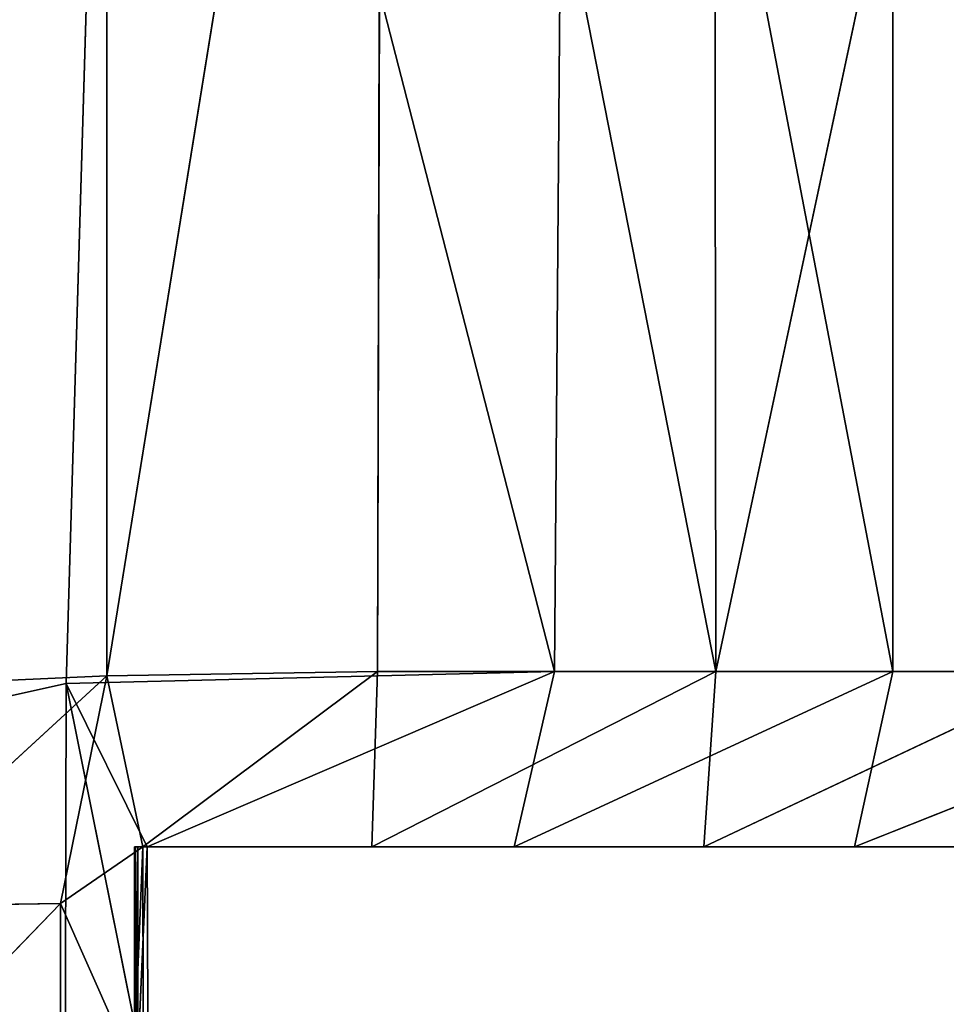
# Model space of a CAD drawing. Extents: x 0 to 35.8, y 0 to 26.7.
# Tile 169 of 227: x 29.538 to 29.944, y 1.118 to 1.548. Entities that reach past the tile are written whole.
import ezdxf

# ---------------------------------------------------------------- set-up
doc = ezdxf.new("R2010")
doc.units = 0
doc.header["$MEASUREMENT"] = 0
doc.layers.get('0').update_dxf_attribs({"color": 13, "linetype": 'CONTINUOUS'})
for name, color, linetype in [('HDS8645C_-_BODY', 252, 'CONTINUOUS'), ('HDS8645C_-_CERAMIC_TOP', 29, 'CONTINUOUS'), ('HEI8056C_-_KNOBS', 252, 'CONTINUOUS')]:
    doc.layers.add(name, color=color, linetype=linetype)

# ---------------------------------------------------------------- blocks, each defined once
blk = doc.blocks.new('HIS8055U_TRADECAD_DXF')
at = {"layer": 'HEI8056C_-_KNOBS', "color": 0}
for p, q in [((11.67875, -11.3642, 11.97375), (11.65665, -12.1127, 11.97185)), ((11.67875, -11.3642, 11.97375), (11.65665, -12.1127, 11.97185)), ((11.79485, -11.3644, 13.89995), (11.67445, -12.1093, 13.93945)), ((11.67445, -12.1093, 13.93945), (11.67445, -11.3644, 13.93815)), ((11.79485, -11.3644, 13.89995), (11.67445, -12.1093, 13.93945)), ((11.67445, -12.1093, 13.93945), (11.67445, -11.3644, 13.93815)), ((11.87035, -12.1075, 12.03685), (11.67875, -11.3642, 11.97375)), ((11.87035, -12.1075, 12.03685), (11.67875, -11.3642, 11.97375)), ((11.79485, -11.3644, 13.89995), (11.79295, -12.1075, 13.90225)), ((11.79485, -11.3644, 13.89995), (11.79295, -12.1075, 13.90225)), ((11.79485, -11.3644, 13.89995), (11.94095, -12.1075, 13.82935)), ((11.79485, -11.3644, 13.89995), (11.94095, -12.1075, 13.82935)), ((11.87035, -12.1075, 12.03685), (11.87615, -11.3643, 12.03755)), ((11.87035, -12.1075, 12.03685), (11.87615, -11.3643, 12.03755)), ((12.01835, -12.1075, 12.12615), (11.87615, -11.3643, 12.03755)), ((12.01835, -12.1075, 12.12615), (11.87615, -11.3643, 12.03755)), ((11.94095, -12.1075, 13.82935), (11.94005, -11.3644, 13.82785)), ((11.94095, -12.1075, 13.82935), (11.94005, -11.3644, 13.82785)), ((12.09935, -11.3644, 13.71575), (11.94095, -12.1075, 13.82935)), ((12.09935, -11.3644, 13.71575), (11.94095, -12.1075, 13.82935)), ((12.01845, -11.3643, 12.12505), (12.01835, -12.1075, 12.12615)), ((12.01845, -11.3643, 12.12505), (12.01835, -12.1075, 12.12615)), ((11.67445, -12.1093, 13.93945), (11.56445, -12.1143, 13.95865)), ((11.67445, -12.1093, 13.93945), (11.56445, -12.1143, 13.95865)), ((11.67445, -12.1093, 13.93945), (11.56455, -12.2103, 13.95885)), ((11.67445, -12.1093, 13.93945), (11.56455, -12.2103, 13.95885)), ((11.65415, -12.209, 13.93675), (11.67445, -12.1093, 13.93945)), ((11.65415, -12.209, 13.93675), (11.67445, -12.1093, 13.93945)), ((11.65665, -12.1127, 11.97185), (11.87035, -12.1075, 12.03685)), ((11.65665, -12.1127, 11.97185), (11.87035, -12.1075, 12.03685)), ((11.79295, -12.1075, 13.90225), (11.67445, -12.1093, 13.93945)), ((11.79295, -12.1075, 13.90225), (11.67445, -12.1093, 13.93945)), ((11.67445, -12.1093, 13.93945), (11.69025, -12.1842, 13.85055)), ((11.67445, -12.1093, 13.93945), (11.69025, -12.1842, 13.85055)), ((11.69025, -12.1842, 13.85055), (11.79295, -12.1075, 13.90225)), ((11.69025, -12.1842, 13.85055), (11.79295, -12.1075, 13.90225)), ((11.69215, -12.1842, 12.05595), (11.87035, -12.1075, 12.03685)), ((11.69215, -12.1842, 12.05595), (11.87035, -12.1075, 12.03685)), ((11.79035, -12.1842, 13.80605), (11.94095, -12.1075, 13.82935)), ((11.79035, -12.1842, 13.80605), (11.94095, -12.1075, 13.82935)), ((11.79035, -12.1842, 13.80605), (11.79295, -12.1075, 13.90225)), ((11.79035, -12.1842, 13.80605), (11.79295, -12.1075, 13.90225)), ((11.94095, -12.1075, 13.82935), (11.79295, -12.1075, 13.90225)), ((11.94095, -12.1075, 13.82935), (11.79295, -12.1075, 13.90225)), ((11.87035, -12.1075, 12.03685), (11.85275, -12.1842, 12.12045)), ((11.85275, -12.1842, 12.12045), (12.01835, -12.1075, 12.12615)), ((11.85275, -12.1842, 12.12045), (12.01835, -12.1075, 12.12615)), ((11.87035, -12.1075, 12.03685), (11.85275, -12.1842, 12.12045)), ((11.87035, -12.1075, 12.03685), (12.01835, -12.1075, 12.12615)), ((11.87035, -12.1075, 12.03685), (12.01835, -12.1075, 12.12615)), ((11.94095, -12.1075, 13.82935), (11.93575, -12.1842, 13.73385)), ((11.93575, -12.1842, 13.73385), (12.09825, -12.1075, 13.71675)), ((11.93575, -12.1842, 13.73385), (12.09825, -12.1075, 13.71675)), ((11.94095, -12.1075, 13.82935), (11.93575, -12.1842, 13.73385)), ((12.09825, -12.1075, 13.71675), (11.94095, -12.1075, 13.82935)), ((12.09825, -12.1075, 13.71675), (11.94095, -12.1075, 13.82935)), ((12.00165, -12.1842, 12.21095), (12.01835, -12.1075, 12.12615)), ((12.00165, -12.1842, 12.21095), (12.01835, -12.1075, 12.12615)), ((12.00165, -12.1842, 12.21095), (12.19455, -12.1075, 12.28365)), ((12.00165, -12.1842, 12.21095), (12.19455, -12.1075, 12.28365)), ((12.01835, -12.1075, 12.12615), (12.19455, -12.1075, 12.28365)), ((12.01835, -12.1075, 12.12615), (12.19455, -12.1075, 12.28365)), ((11.65665, -12.1127, 11.97185), (11.56845, -12.1322, 11.94755)), ((11.65665, -12.1127, 11.97185), (11.56845, -12.1322, 11.94755)), ((11.65625, -12.3084, 11.97265), (11.65665, -12.1127, 11.97185)), ((11.65625, -12.3084, 11.97265), (11.65665, -12.1127, 11.97185)), ((11.69255, -12.2911, 12.05335), (11.65665, -12.1127, 11.97185)), ((11.69255, -12.2911, 12.05335), (11.65665, -12.1127, 11.97185)), ((11.69215, -12.1842, 12.05595), (11.65665, -12.1127, 11.97185)), ((11.69215, -12.1842, 12.05595), (11.65665, -12.1127, 11.97185)), ((11.69025, -12.1842, 13.85055), (11.65415, -12.209, 13.93675)), ((11.69025, -12.1842, 13.85055), (11.65415, -12.209, 13.93675)), ((11.68655, -12.1842, 13.49265), (11.69025, -12.1842, 13.85055)), ((11.78455, -12.1842, 13.48445), (11.68655, -12.1842, 13.49265)), ((11.68655, -12.1842, 13.24365), (11.68655, -12.1842, 13.49265)), ((11.78455, -12.1842, 13.48445), (11.68655, -12.1842, 13.49265)), ((11.78385, -12.1842, 13.23475), (11.68655, -12.1842, 13.24365)), ((11.68655, -12.1842, 13.02305), (11.78385, -12.1842, 13.01815)), ((11.78445, -12.1842, 12.76995), (11.68655, -12.1842, 12.75635)), ((11.68655, -12.1842, 12.75635), (11.68655, -12.1842, 13.02305)), ((11.78445, -12.1842, 12.76995), (11.68655, -12.1842, 12.75635)), ((11.68705, -12.1842, 12.52525), (11.68655, -12.1842, 12.75635)), ((11.68655, -12.1842, 13.02305), (11.68655, -12.1842, 13.24365)), ((11.78385, -12.1842, 13.23475), (11.68655, -12.1842, 13.24365)), ((11.68655, -12.1842, 13.02305), (11.78385, -12.1842, 13.01815)), ((11.68655, -12.1842, 13.49265), (11.69025, -12.1842, 13.85055)), ((11.68655, -12.1842, 13.49265), (11.68655, -12.2742, 13.49265)), ((11.68655, -12.1842, 13.02305), (11.68665, -12.2742, 12.75635)), ((11.68655, -12.2742, 13.02305), (11.68655, -12.1842, 13.02305)), ((11.68655, -12.1842, 12.75635), (11.68665, -12.2742, 12.75635)), ((11.68655, -12.1842, 13.02305), (11.68665, -12.2742, 12.75635)), ((11.68655, -12.1842, 12.75635), (11.68655, -12.1842, 13.02305)), ((11.68655, -12.1842, 13.24365), (11.68655, -12.1842, 13.49265)), ((11.68655, -12.1842, 13.24365), (11.68655, -12.2742, 13.24365)), ((11.68655, -12.1842, 13.49265), (11.68655, -12.2742, 13.49265)), ((11.68655, -12.1842, 12.75635), (11.68705, -12.2742, 12.52525)), ((11.68655, -12.1842, 12.75635), (11.68665, -12.2742, 12.75635)), ((11.68655, -12.1842, 12.75635), (11.68705, -12.2742, 12.52525)), ((11.68705, -12.1842, 12.52525), (11.68655, -12.1842, 12.75635)), ((11.68655, -12.1842, 13.02305), (11.68655, -12.1842, 13.24365)), ((11.68655, -12.2742, 13.02305), (11.68655, -12.1842, 13.02305)), ((11.68655, -12.1842, 13.24365), (11.68655, -12.2742, 13.24365)), ((11.68705, -12.2742, 12.52525), (11.68705, -12.1842, 12.52525)), ((11.68705, -12.1842, 12.52525), (11.68805, -12.1842, 12.30485)), ((11.79945, -12.1842, 12.56055), (11.68705, -12.1842, 12.52525)), ((11.79945, -12.1842, 12.56055), (11.68705, -12.1842, 12.52525)), ((11.68705, -12.1842, 12.52525), (11.68805, -12.1842, 12.30485)), ((11.68705, -12.2742, 12.52525), (11.68705, -12.1842, 12.52525)), ((11.68805, -12.1842, 12.30485), (11.68805, -12.2763, 12.30735)), ((11.68805, -12.1842, 12.30485), (11.81815, -12.1842, 12.34265)), ((11.69215, -12.1842, 12.05595), (11.68805, -12.1842, 12.30485)), ((11.68805, -12.1842, 12.30485), (11.81815, -12.1842, 12.34265)), ((11.68805, -12.2763, 12.30735), (11.69215, -12.1842, 12.05595)), ((11.68805, -12.2763, 12.30735), (11.69215, -12.1842, 12.05595)), ((11.68805, -12.1842, 12.30485), (11.68805, -12.2763, 12.30735)), ((11.69215, -12.1842, 12.05595), (11.68805, -12.1842, 12.30485)), ((11.69025, -12.1842, 13.85055), (11.79035, -12.1842, 13.80605)), ((11.69045, -12.2908, 13.86375), (11.69025, -12.1842, 13.85055)), ((11.69025, -12.1842, 13.85055), (11.79035, -12.1842, 13.80605)), ((11.69045, -12.2908, 13.86375), (11.69025, -12.1842, 13.85055)), ((11.85275, -12.1842, 12.12045), (11.69215, -12.1842, 12.05595)), ((11.69215, -12.1842, 12.05595), (11.69255, -12.2911, 12.05335)), ((11.69215, -12.1842, 12.05595), (11.69255, -12.2911, 12.05335)), ((11.85275, -12.1842, 12.12045), (11.69215, -12.1842, 12.05595)), ((11.78455, -12.1842, 13.48445), (11.78385, -12.1842, 13.23475)), ((11.78385, -12.1842, 13.01815), (11.92965, -12.1842, 13.02535)), ((11.78445, -12.1842, 12.76995), (11.78385, -12.1842, 13.01815)), ((11.78385, -12.1842, 13.23475), (11.92985, -12.1842, 13.24115)), ((11.78385, -12.1842, 13.01815), (11.92965, -12.1842, 13.02535)), ((11.78385, -12.1842, 13.01815), (11.78385, -12.1842, 13.23475)), ((11.78385, -12.1842, 13.23475), (11.92985, -12.1842, 13.24115)), ((11.78455, -12.1842, 13.48445), (11.78385, -12.1842, 13.23475)), ((11.78445, -12.1842, 12.76995), (11.78385, -12.1842, 13.01815)), ((11.78385, -12.1842, 13.01815), (11.78385, -12.1842, 13.23475)), ((11.78445, -12.1842, 12.76995), (11.94305, -12.1842, 12.80765)), ((11.79945, -12.1842, 12.56055), (11.78445, -12.1842, 12.76995)), ((11.78445, -12.1842, 12.76995), (11.94305, -12.1842, 12.80765)), ((11.79945, -12.1842, 12.56055), (11.78445, -12.1842, 12.76995)), ((11.79035, -12.1842, 13.80605), (11.78455, -12.1842, 13.48445)), ((11.78455, -12.1842, 13.48445), (11.92385, -12.1842, 13.47715)), ((11.79035, -12.1842, 13.80605), (11.78455, -12.1842, 13.48445)), ((11.78455, -12.1842, 13.48445), (11.92385, -12.1842, 13.47715)), ((11.79035, -12.1842, 13.80605), (11.93575, -12.1842, 13.73385)), ((11.79035, -12.1842, 13.80605), (11.93575, -12.1842, 13.73385)), ((11.95505, -12.1842, 12.60615), (11.79945, -12.1842, 12.56055)), ((11.95505, -12.1842, 12.60615), (11.79945, -12.1842, 12.56055)), ((11.81815, -12.1842, 12.34265), (11.79945, -12.1842, 12.56055)), ((11.81815, -12.1842, 12.34265), (11.79945, -12.1842, 12.56055)), ((11.81815, -12.1842, 12.34265), (11.97035, -12.1842, 12.40335)), ((11.85275, -12.1842, 12.12045), (11.81815, -12.1842, 12.34265)), ((11.85275, -12.1842, 12.12045), (11.81815, -12.1842, 12.34265)), ((11.81815, -12.1842, 12.34265), (11.97035, -12.1842, 12.40335)), ((12.00165, -12.1842, 12.21095), (11.85275, -12.1842, 12.12045)), ((12.00165, -12.1842, 12.21095), (11.85275, -12.1842, 12.12045)), ((11.92385, -12.1842, 13.47715), (12.07175, -12.1842, 13.45665)), ((11.92985, -12.1842, 13.24115), (11.92385, -12.1842, 13.47715)), ((11.92985, -12.1842, 13.24115), (11.92385, -12.1842, 13.47715)), ((11.93575, -12.1842, 13.73385), (11.92385, -12.1842, 13.47715)), ((11.93575, -12.1842, 13.73385), (11.92385, -12.1842, 13.47715)), ((11.92385, -12.1842, 13.47715), (12.07175, -12.1842, 13.45665)), ((11.92965, -12.1842, 13.02535), (12.15875, -12.1842, 13.06575)), ((11.94305, -12.1842, 12.80765), (11.92965, -12.1842, 13.02535)), ((11.94305, -12.1842, 12.80765), (11.92965, -12.1842, 13.02535)), ((11.92985, -12.1842, 13.24115), (11.92965, -12.1842, 13.02535)), ((11.92965, -12.1842, 13.02535), (12.15875, -12.1842, 13.06575)), ((11.92985, -12.1842, 13.24115), (11.92965, -12.1842, 13.02535)), ((12.14375, -12.1842, 13.25635), (11.92985, -12.1842, 13.24115)), ((12.14375, -12.1842, 13.25635), (11.92985, -12.1842, 13.24115)), ((11.93575, -12.1842, 13.73385), (12.06565, -12.1842, 13.62205)), ((11.93575, -12.1842, 13.73385), (12.06565, -12.1842, 13.62205)), ((11.94305, -12.1842, 12.80765), (11.95505, -12.1842, 12.60615)), ((12.16985, -12.1842, 12.88175), (11.94305, -12.1842, 12.80765)), ((12.16985, -12.1842, 12.88175), (11.94305, -12.1842, 12.80765)), ((11.94305, -12.1842, 12.80765), (11.95505, -12.1842, 12.60615)), ((12.16035, -12.1842, 12.70735), (11.95505, -12.1842, 12.60615)), ((12.16035, -12.1842, 12.70735), (11.95505, -12.1842, 12.60615)), ((11.97035, -12.1842, 12.40335), (11.95505, -12.1842, 12.60615)), ((11.97035, -12.1842, 12.40335), (11.95505, -12.1842, 12.60615)), ((11.97035, -12.1842, 12.40335), (12.13325, -12.1842, 12.52085)), ((12.00165, -12.1842, 12.21095), (11.97035, -12.1842, 12.40335)), ((12.00165, -12.1842, 12.21095), (11.97035, -12.1842, 12.40335)), ((11.97035, -12.1842, 12.40335), (12.13325, -12.1842, 12.52085)), ((12.14775, -12.1842, 12.34965), (12.00165, -12.1842, 12.21095)), ((12.14775, -12.1842, 12.34965), (12.00165, -12.1842, 12.21095)), ((11.65415, -12.209, 13.93675), (11.56455, -12.3015, 13.95895)), ((11.56455, -12.2103, 13.95885), (11.65415, -12.209, 13.93675)), ((11.65415, -12.209, 13.93675), (11.56455, -12.3015, 13.95895)), ((11.56455, -12.2103, 13.95885), (11.65415, -12.209, 13.93675)), ((11.65415, -12.209, 13.93675), (11.65415, -12.3033, 13.93425)), ((11.65415, -12.209, 13.93675), (11.69045, -12.2908, 13.86375)), ((11.65415, -12.209, 13.93675), (11.65415, -12.3033, 13.93425)), ((11.65415, -12.209, 13.93675), (11.69045, -12.2908, 13.86375))]:
    blk.add_line(p, q, dxfattribs=at)
at = {"layer": 'HDS8645C_-_BODY', "color": 0}
mesh = blk.add_polyface(dxfattribs=at)
corners = [(17.88175, -12.8447, 15.51895), (-17.90215, -11.211, 15.51895), (-17.90215, -12.8447, 15.51895), (17.88175, -11.211, 15.51895)]
mesh.append_faces([[corners[k] for k in face] for face in [(0, 1, 2), (1, 0, 3)]], dxfattribs={"vtx0": -1, "color": 0})
at = {"layer": 'HDS8645C_-_CERAMIC_TOP', "color": 0}
mesh = blk.add_polyface(dxfattribs=at)
corners = [(17.83165, 10.6876, 17.27015), (-17.76255, -12.6526, 17.27015), (-17.76255, 10.6876, 17.27015), (17.83165, -12.6526, 17.27015)]
mesh.append_faces([[corners[k] for k in face] for face in [(0, 1, 2), (1, 0, 3)]], dxfattribs={"vtx0": -1, "color": 0})
at = {"layer": 'HEI8056C_-_KNOBS', "color": 0}
mesh = blk.add_polyface(dxfattribs=at)
corners = [(11.67445, -11.3644, 13.93815), (11.56445, -12.1143, 13.95865), (11.56375, -11.3644, 13.95755), (11.67445, -12.1093, 13.93945)]
mesh.append_faces([[corners[k] for k in face] for face in [(0, 1, 2), (1, 0, 3)]], dxfattribs={"vtx0": -1, "color": 0})
mesh = blk.add_polyface(dxfattribs=at)
corners = [(11.67875, -11.3642, 11.97375), (11.56415, -11.3642, 11.94505), (11.56845, -12.1322, 11.94755)]
mesh.append_faces([[corners[k] for k in face] for face in [(0, 1, 2)]], dxfattribs={"color": 0})
mesh = blk.add_polyface(dxfattribs=at)
corners = [(11.67875, -11.3642, 11.97375), (11.56845, -12.1322, 11.94755), (11.65665, -12.1127, 11.97185)]
mesh.append_faces([[corners[k] for k in face] for face in [(0, 1, 2)]], dxfattribs={"color": 0})
mesh = blk.add_polyface(dxfattribs=at)
corners = [(11.87035, -12.1075, 12.03685), (11.67875, -11.3642, 11.97375), (11.65665, -12.1127, 11.97185)]
mesh.append_faces([[corners[k] for k in face] for face in [(0, 1, 2)]], dxfattribs={"color": 0})
mesh = blk.add_polyface(dxfattribs=at)
corners = [(11.79485, -11.3644, 13.89995), (11.67445, -12.1093, 13.93945), (11.67445, -11.3644, 13.93815)]
mesh.append_faces([[corners[k] for k in face] for face in [(0, 1, 2)]], dxfattribs={"color": 0})
mesh = blk.add_polyface(dxfattribs=at)
corners = [(11.79485, -11.3644, 13.89995), (11.79295, -12.1075, 13.90225), (11.67445, -12.1093, 13.93945)]
mesh.append_faces([[corners[k] for k in face] for face in [(0, 1, 2)]], dxfattribs={"color": 0})
mesh = blk.add_polyface(dxfattribs=at)
corners = [(11.87615, -11.3643, 12.03755), (11.67875, -11.3642, 11.97375), (11.87035, -12.1075, 12.03685)]
mesh.append_faces([[corners[k] for k in face] for face in [(0, 1, 2)]], dxfattribs={"color": 0})
mesh = blk.add_polyface(dxfattribs=at)
corners = [(11.94095, -12.1075, 13.82935), (11.79295, -12.1075, 13.90225), (11.79485, -11.3644, 13.89995)]
mesh.append_faces([[corners[k] for k in face] for face in [(0, 1, 2)]], dxfattribs={"color": 0})
mesh = blk.add_polyface(dxfattribs=at)
corners = [(11.94095, -12.1075, 13.82935), (11.79485, -11.3644, 13.89995), (11.94005, -11.3644, 13.82785)]
mesh.append_faces([[corners[k] for k in face] for face in [(0, 1, 2)]], dxfattribs={"color": 0})
mesh = blk.add_polyface(dxfattribs=at)
corners = [(12.01835, -12.1075, 12.12615), (11.87615, -11.3643, 12.03755), (11.87035, -12.1075, 12.03685)]
mesh.append_faces([[corners[k] for k in face] for face in [(0, 1, 2)]], dxfattribs={"color": 0})
mesh = blk.add_polyface(dxfattribs=at)
corners = [(12.01845, -11.3643, 12.12505), (11.87615, -11.3643, 12.03755), (12.01835, -12.1075, 12.12615)]
mesh.append_faces([[corners[k] for k in face] for face in [(0, 1, 2)]], dxfattribs={"color": 0})
mesh = blk.add_polyface(dxfattribs=at)
corners = [(12.09935, -11.3644, 13.71575), (11.94095, -12.1075, 13.82935), (11.94005, -11.3644, 13.82785)]
mesh.append_faces([[corners[k] for k in face] for face in [(0, 1, 2)]], dxfattribs={"color": 0})
mesh = blk.add_polyface(dxfattribs=at)
corners = [(12.09935, -11.3644, 13.71575), (12.09825, -12.1075, 13.71675), (11.94095, -12.1075, 13.82935)]
mesh.append_faces([[corners[k] for k in face] for face in [(0, 1, 2)]], dxfattribs={"color": 0})
mesh = blk.add_polyface(dxfattribs=at)
corners = [(12.19455, -12.1075, 12.28365), (12.01845, -11.3643, 12.12505), (12.01835, -12.1075, 12.12615)]
mesh.append_faces([[corners[k] for k in face] for face in [(0, 1, 2)]], dxfattribs={"color": 0})
mesh = blk.add_polyface(dxfattribs=at)
corners = [(12.19455, -12.1075, 12.28365), (12.19435, -11.3643, 12.27845), (12.01845, -11.3643, 12.12505)]
mesh.append_faces([[corners[k] for k in face] for face in [(0, 1, 2)]], dxfattribs={"color": 0})
mesh = blk.add_polyface(dxfattribs=at)
corners = [(11.67445, -12.1093, 13.93945), (11.56455, -12.2103, 13.95885), (11.56445, -12.1143, 13.95865)]
mesh.append_faces([[corners[k] for k in face] for face in [(0, 1, 2)]], dxfattribs={"color": 0})
mesh = blk.add_polyface(dxfattribs=at)
corners = [(11.67445, -12.1093, 13.93945), (11.65415, -12.209, 13.93675), (11.56455, -12.2103, 13.95885)]
mesh.append_faces([[corners[k] for k in face] for face in [(0, 1, 2)]], dxfattribs={"color": 0})
mesh = blk.add_polyface(dxfattribs=at)
corners = [(11.67445, -12.1093, 13.93945), (11.69025, -12.1842, 13.85055), (11.65415, -12.209, 13.93675)]
mesh.append_faces([[corners[k] for k in face] for face in [(0, 1, 2)]], dxfattribs={"color": 0})
mesh = blk.add_polyface(dxfattribs=at)
corners = [(11.69215, -12.1842, 12.05595), (11.87035, -12.1075, 12.03685), (11.65665, -12.1127, 11.97185)]
mesh.append_faces([[corners[k] for k in face] for face in [(0, 1, 2)]], dxfattribs={"color": 0})
mesh = blk.add_polyface(dxfattribs=at)
corners = [(11.67445, -12.1093, 13.93945), (11.79295, -12.1075, 13.90225), (11.69025, -12.1842, 13.85055)]
mesh.append_faces([[corners[k] for k in face] for face in [(0, 1, 2)]], dxfattribs={"color": 0})
mesh = blk.add_polyface(dxfattribs=at)
corners = [(11.79295, -12.1075, 13.90225), (11.79035, -12.1842, 13.80605), (11.69025, -12.1842, 13.85055)]
mesh.append_faces([[corners[k] for k in face] for face in [(0, 1, 2)]], dxfattribs={"color": 0})
mesh = blk.add_polyface(dxfattribs=at)
corners = [(11.85275, -12.1842, 12.12045), (11.87035, -12.1075, 12.03685), (11.69215, -12.1842, 12.05595)]
mesh.append_faces([[corners[k] for k in face] for face in [(0, 1, 2)]], dxfattribs={"color": 0})
mesh = blk.add_polyface(dxfattribs=at)
corners = [(11.94095, -12.1075, 13.82935), (11.93575, -12.1842, 13.73385), (11.79035, -12.1842, 13.80605)]
mesh.append_faces([[corners[k] for k in face] for face in [(0, 1, 2)]], dxfattribs={"color": 0})
mesh = blk.add_polyface(dxfattribs=at)
corners = [(11.79295, -12.1075, 13.90225), (11.94095, -12.1075, 13.82935), (11.79035, -12.1842, 13.80605)]
mesh.append_faces([[corners[k] for k in face] for face in [(0, 1, 2)]], dxfattribs={"color": 0})
mesh = blk.add_polyface(dxfattribs=at)
corners = [(12.01835, -12.1075, 12.12615), (11.87035, -12.1075, 12.03685), (11.85275, -12.1842, 12.12045)]
mesh.append_faces([[corners[k] for k in face] for face in [(0, 1, 2)]], dxfattribs={"color": 0})
mesh = blk.add_polyface(dxfattribs=at)
corners = [(12.00165, -12.1842, 12.21095), (12.01835, -12.1075, 12.12615), (11.85275, -12.1842, 12.12045)]
mesh.append_faces([[corners[k] for k in face] for face in [(0, 1, 2)]], dxfattribs={"color": 0})
mesh = blk.add_polyface(dxfattribs=at)
corners = [(11.93575, -12.1842, 13.73385), (12.09825, -12.1075, 13.71675), (12.06565, -12.1842, 13.62205)]
mesh.append_faces([[corners[k] for k in face] for face in [(0, 1, 2)]], dxfattribs={"color": 0})
mesh = blk.add_polyface(dxfattribs=at)
corners = [(11.94095, -12.1075, 13.82935), (12.09825, -12.1075, 13.71675), (11.93575, -12.1842, 13.73385)]
mesh.append_faces([[corners[k] for k in face] for face in [(0, 1, 2)]], dxfattribs={"color": 0})
mesh = blk.add_polyface(dxfattribs=at)
corners = [(12.19455, -12.1075, 12.28365), (12.01835, -12.1075, 12.12615), (12.00165, -12.1842, 12.21095)]
mesh.append_faces([[corners[k] for k in face] for face in [(0, 1, 2)]], dxfattribs={"color": 0})
mesh = blk.add_polyface(dxfattribs=at)
corners = [(12.14775, -12.1842, 12.34965), (12.19455, -12.1075, 12.28365), (12.00165, -12.1842, 12.21095)]
mesh.append_faces([[corners[k] for k in face] for face in [(0, 1, 2)]], dxfattribs={"color": 0})
mesh = blk.add_polyface(dxfattribs=at)
corners = [(11.65625, -12.3084, 11.97265), (11.56845, -12.1322, 11.94755), (11.56845, -12.3265, 11.94845), (11.65665, -12.1127, 11.97185)]
mesh.append_faces([[corners[k] for k in face] for face in [(0, 1, 2), (1, 0, 3)]], dxfattribs={"vtx0": -1, "color": 0})
mesh = blk.add_polyface(dxfattribs=at)
corners = [(11.65665, -12.1127, 11.97185), (11.65625, -12.3084, 11.97265), (11.69255, -12.2911, 12.05335)]
mesh.append_faces([[corners[k] for k in face] for face in [(0, 1, 2)]], dxfattribs={"color": 0})
mesh = blk.add_polyface(dxfattribs=at)
corners = [(11.65665, -12.1127, 11.97185), (11.69255, -12.2911, 12.05335), (11.69215, -12.1842, 12.05595)]
mesh.append_faces([[corners[k] for k in face] for face in [(0, 1, 2)]], dxfattribs={"color": 0})
mesh = blk.add_polyface(dxfattribs=at)
corners = [(11.69025, -12.1842, 13.85055), (11.69045, -12.2908, 13.86375), (11.65415, -12.209, 13.93675)]
mesh.append_faces([[corners[k] for k in face] for face in [(0, 1, 2)]], dxfattribs={"color": 0})
mesh = blk.add_polyface(dxfattribs=at)
corners = [(11.68655, -12.1842, 13.49265), (11.79035, -12.1842, 13.80605), (11.78455, -12.1842, 13.48445), (11.69025, -12.1842, 13.85055)]
mesh.append_faces([[corners[k] for k in face] for face in [(0, 1, 2), (1, 0, 3)]], dxfattribs={"vtx0": -1, "color": 0})
mesh = blk.add_polyface(dxfattribs=at)
corners = [(11.68655, -12.1842, 13.24365), (11.78455, -12.1842, 13.48445), (11.78385, -12.1842, 13.23475), (11.68655, -12.1842, 13.49265)]
mesh.append_faces([[corners[k] for k in face] for face in [(0, 1, 2), (1, 0, 3)]], dxfattribs={"vtx0": -1, "color": 0})
mesh = blk.add_polyface(dxfattribs=at)
corners = [(11.68655, -12.1842, 13.02305), (11.78445, -12.1842, 12.76995), (11.68655, -12.1842, 12.75635), (11.78385, -12.1842, 13.01815)]
mesh.append_faces([[corners[k] for k in face] for face in [(0, 1, 2), (1, 0, 3)]], dxfattribs={"vtx0": -1, "color": 0})
mesh = blk.add_polyface(dxfattribs=at)
corners = [(11.68655, -12.1842, 12.75635), (11.79945, -12.1842, 12.56055), (11.68705, -12.1842, 12.52525), (11.78445, -12.1842, 12.76995)]
mesh.append_faces([[corners[k] for k in face] for face in [(0, 1, 2), (1, 0, 3)]], dxfattribs={"vtx0": -1, "color": 0})
mesh = blk.add_polyface(dxfattribs=at)
corners = [(11.68655, -12.1842, 13.02305), (11.78385, -12.1842, 13.23475), (11.78385, -12.1842, 13.01815), (11.68655, -12.1842, 13.24365)]
mesh.append_faces([[corners[k] for k in face] for face in [(0, 1, 2), (1, 0, 3)]], dxfattribs={"vtx0": -1, "color": 0})
mesh = blk.add_polyface(dxfattribs=at)
corners = [(11.69025, -12.1842, 13.85055), (11.68655, -12.2742, 13.49265), (11.69045, -12.2908, 13.86375), (11.68655, -12.1842, 13.49265)]
mesh.append_faces([[corners[k] for k in face] for face in [(0, 1, 2), (1, 0, 3)]], dxfattribs={"vtx0": -1, "color": 0})
mesh = blk.add_polyface(dxfattribs=at)
corners = [(11.68655, -12.1842, 13.02305), (11.68665, -12.2742, 12.75635), (11.68655, -12.2742, 13.02305)]
mesh.append_faces([[corners[k] for k in face] for face in [(0, 1, 2)]], dxfattribs={"color": 0})
mesh = blk.add_polyface(dxfattribs=at)
corners = [(11.68655, -12.1842, 12.75635), (11.68665, -12.2742, 12.75635), (11.68655, -12.1842, 13.02305)]
mesh.append_faces([[corners[k] for k in face] for face in [(0, 1, 2)]], dxfattribs={"color": 0})
mesh = blk.add_polyface(dxfattribs=at)
corners = [(11.68655, -12.1842, 13.49265), (11.68655, -12.2742, 13.24365), (11.68655, -12.2742, 13.49265), (11.68655, -12.1842, 13.24365)]
mesh.append_faces([[corners[k] for k in face] for face in [(0, 1, 2), (1, 0, 3)]], dxfattribs={"vtx0": -1, "color": 0})
mesh = blk.add_polyface(dxfattribs=at)
corners = [(11.68655, -12.1842, 12.75635), (11.68705, -12.2742, 12.52525), (11.68665, -12.2742, 12.75635)]
mesh.append_faces([[corners[k] for k in face] for face in [(0, 1, 2)]], dxfattribs={"color": 0})
mesh = blk.add_polyface(dxfattribs=at)
corners = [(11.68705, -12.1842, 12.52525), (11.68705, -12.2742, 12.52525), (11.68655, -12.1842, 12.75635)]
mesh.append_faces([[corners[k] for k in face] for face in [(0, 1, 2)]], dxfattribs={"color": 0})
mesh = blk.add_polyface(dxfattribs=at)
corners = [(11.68655, -12.1842, 13.24365), (11.68655, -12.2742, 13.02305), (11.68655, -12.2742, 13.24365), (11.68655, -12.1842, 13.02305)]
mesh.append_faces([[corners[k] for k in face] for face in [(0, 1, 2), (1, 0, 3)]], dxfattribs={"vtx0": -1, "color": 0})
mesh = blk.add_polyface(dxfattribs=at)
corners = [(11.68705, -12.2742, 12.52525), (11.68805, -12.1842, 12.30485), (11.68805, -12.2763, 12.30735), (11.68705, -12.1842, 12.52525)]
mesh.append_faces([[corners[k] for k in face] for face in [(0, 1, 2), (1, 0, 3)]], dxfattribs={"vtx0": -1, "color": 0})
mesh = blk.add_polyface(dxfattribs=at)
corners = [(11.68705, -12.1842, 12.52525), (11.81815, -12.1842, 12.34265), (11.68805, -12.1842, 12.30485), (11.79945, -12.1842, 12.56055)]
mesh.append_faces([[corners[k] for k in face] for face in [(0, 1, 2), (1, 0, 3)]], dxfattribs={"vtx0": -1, "color": 0})
mesh = blk.add_polyface(dxfattribs=at)
corners = [(11.68805, -12.1842, 12.30485), (11.85275, -12.1842, 12.12045), (11.69215, -12.1842, 12.05595), (11.81815, -12.1842, 12.34265)]
mesh.append_faces([[corners[k] for k in face] for face in [(0, 1, 2), (1, 0, 3)]], dxfattribs={"vtx0": -1, "color": 0})
mesh = blk.add_polyface(dxfattribs=at)
corners = [(11.69215, -12.1842, 12.05595), (11.69255, -12.2911, 12.05335), (11.68805, -12.2763, 12.30735)]
mesh.append_faces([[corners[k] for k in face] for face in [(0, 1, 2)]], dxfattribs={"color": 0})
mesh = blk.add_polyface(dxfattribs=at)
corners = [(11.69215, -12.1842, 12.05595), (11.68805, -12.2763, 12.30735), (11.68805, -12.1842, 12.30485)]
mesh.append_faces([[corners[k] for k in face] for face in [(0, 1, 2)]], dxfattribs={"color": 0})
mesh = blk.add_polyface(dxfattribs=at)
corners = [(11.78385, -12.1842, 13.01815), (11.94305, -12.1842, 12.80765), (11.78445, -12.1842, 12.76995), (11.92965, -12.1842, 13.02535)]
mesh.append_faces([[corners[k] for k in face] for face in [(0, 1, 2), (1, 0, 3)]], dxfattribs={"vtx0": -1, "color": 0})
mesh = blk.add_polyface(dxfattribs=at)
corners = [(11.78385, -12.1842, 13.23475), (11.92965, -12.1842, 13.02535), (11.78385, -12.1842, 13.01815), (11.92985, -12.1842, 13.24115)]
mesh.append_faces([[corners[k] for k in face] for face in [(0, 1, 2), (1, 0, 3)]], dxfattribs={"vtx0": -1, "color": 0})
mesh = blk.add_polyface(dxfattribs=at)
corners = [(11.78455, -12.1842, 13.48445), (11.92985, -12.1842, 13.24115), (11.78385, -12.1842, 13.23475), (11.92385, -12.1842, 13.47715)]
mesh.append_faces([[corners[k] for k in face] for face in [(0, 1, 2), (1, 0, 3)]], dxfattribs={"vtx0": -1, "color": 0})
mesh = blk.add_polyface(dxfattribs=at)
corners = [(11.78445, -12.1842, 12.76995), (11.95505, -12.1842, 12.60615), (11.79945, -12.1842, 12.56055), (11.94305, -12.1842, 12.80765)]
mesh.append_faces([[corners[k] for k in face] for face in [(0, 1, 2), (1, 0, 3)]], dxfattribs={"vtx0": -1, "color": 0})
mesh = blk.add_polyface(dxfattribs=at)
corners = [(11.78455, -12.1842, 13.48445), (11.93575, -12.1842, 13.73385), (11.92385, -12.1842, 13.47715), (11.79035, -12.1842, 13.80605)]
mesh.append_faces([[corners[k] for k in face] for face in [(0, 1, 2), (1, 0, 3)]], dxfattribs={"vtx0": -1, "color": 0})
mesh = blk.add_polyface(dxfattribs=at)
corners = [(11.79945, -12.1842, 12.56055), (11.97035, -12.1842, 12.40335), (11.81815, -12.1842, 12.34265), (11.95505, -12.1842, 12.60615)]
mesh.append_faces([[corners[k] for k in face] for face in [(0, 1, 2), (1, 0, 3)]], dxfattribs={"vtx0": -1, "color": 0})
mesh = blk.add_polyface(dxfattribs=at)
corners = [(11.81815, -12.1842, 12.34265), (12.00165, -12.1842, 12.21095), (11.85275, -12.1842, 12.12045), (11.97035, -12.1842, 12.40335)]
mesh.append_faces([[corners[k] for k in face] for face in [(0, 1, 2), (1, 0, 3)]], dxfattribs={"vtx0": -1, "color": 0})
mesh = blk.add_polyface(dxfattribs=at)
corners = [(11.92385, -12.1842, 13.47715), (12.14375, -12.1842, 13.25635), (11.92985, -12.1842, 13.24115), (12.07175, -12.1842, 13.45665)]
mesh.append_faces([[corners[k] for k in face] for face in [(0, 1, 2), (1, 0, 3)]], dxfattribs={"vtx0": -1, "color": 0})
mesh = blk.add_polyface(dxfattribs=at)
corners = [(11.92385, -12.1842, 13.47715), (12.06565, -12.1842, 13.62205), (12.07175, -12.1842, 13.45665), (11.93575, -12.1842, 13.73385)]
mesh.append_faces([[corners[k] for k in face] for face in [(0, 1, 2), (1, 0, 3)]], dxfattribs={"vtx0": -1, "color": 0})
mesh = blk.add_polyface(dxfattribs=at)
corners = [(11.92965, -12.1842, 13.02535), (12.16985, -12.1842, 12.88175), (11.94305, -12.1842, 12.80765), (12.15875, -12.1842, 13.06575)]
mesh.append_faces([[corners[k] for k in face] for face in [(0, 1, 2), (1, 0, 3)]], dxfattribs={"vtx0": -1, "color": 0})
mesh = blk.add_polyface(dxfattribs=at)
corners = [(11.92985, -12.1842, 13.24115), (12.15875, -12.1842, 13.06575), (11.92965, -12.1842, 13.02535), (12.14375, -12.1842, 13.25635)]
mesh.append_faces([[corners[k] for k in face] for face in [(0, 1, 2), (1, 0, 3)]], dxfattribs={"vtx0": -1, "color": 0})
mesh = blk.add_polyface(dxfattribs=at)
corners = [(11.94305, -12.1842, 12.80765), (12.16035, -12.1842, 12.70735), (11.95505, -12.1842, 12.60615), (12.16985, -12.1842, 12.88175)]
mesh.append_faces([[corners[k] for k in face] for face in [(0, 1, 2), (1, 0, 3)]], dxfattribs={"vtx0": -1, "color": 0})
mesh = blk.add_polyface(dxfattribs=at)
corners = [(11.95505, -12.1842, 12.60615), (12.13325, -12.1842, 12.52085), (11.97035, -12.1842, 12.40335), (12.16035, -12.1842, 12.70735)]
mesh.append_faces([[corners[k] for k in face] for face in [(0, 1, 2), (1, 0, 3)]], dxfattribs={"vtx0": -1, "color": 0})
mesh = blk.add_polyface(dxfattribs=at)
corners = [(11.97035, -12.1842, 12.40335), (12.14775, -12.1842, 12.34965), (12.00165, -12.1842, 12.21095), (12.13325, -12.1842, 12.52085)]
mesh.append_faces([[corners[k] for k in face] for face in [(0, 1, 2), (1, 0, 3)]], dxfattribs={"vtx0": -1, "color": 0})
mesh = blk.add_polyface(dxfattribs=at)
corners = [(11.65415, -12.209, 13.93675), (11.56455, -12.3015, 13.95895), (11.56455, -12.2103, 13.95885)]
mesh.append_faces([[corners[k] for k in face] for face in [(0, 1, 2)]], dxfattribs={"color": 0})
mesh = blk.add_polyface(dxfattribs=at)
corners = [(11.65415, -12.3033, 13.93425), (11.56455, -12.3015, 13.95895), (11.65415, -12.209, 13.93675)]
mesh.append_faces([[corners[k] for k in face] for face in [(0, 1, 2)]], dxfattribs={"color": 0})
mesh = blk.add_polyface(dxfattribs=at)
corners = [(11.65415, -12.209, 13.93675), (11.69045, -12.2908, 13.86375), (11.65415, -12.3033, 13.93425)]
mesh.append_faces([[corners[k] for k in face] for face in [(0, 1, 2)]], dxfattribs={"color": 0})
blk = doc.blocks.new('HIS8655C_TRADECAD_DXF')
at = {"color": 0}
blk.add_blockref('HIS8055U_TRADECAD_DXF', (0, 0), dxfattribs=at)
blk = doc.blocks.new('HIS8655C_TRADECAD_DXF0')
at = {"color": 0}
blk.add_blockref('HIS8655C_TRADECAD_DXF', (0, 0), dxfattribs=at)
blk = doc.blocks.new('HIS8655C_TRADECAD_DXF1')
at = {"color": 0}
blk.add_blockref('HIS8655C_TRADECAD_DXF0', (17.90215, 13.3707, 17.53955), dxfattribs=at)

msp = doc.modelspace()

# ---------------------------------------------------------------- block references
at = {"color": 0}
msp.add_blockref('HIS8655C_TRADECAD_DXF1', (0, 0), dxfattribs=at)

doc.saveas('drawing.dxf')
